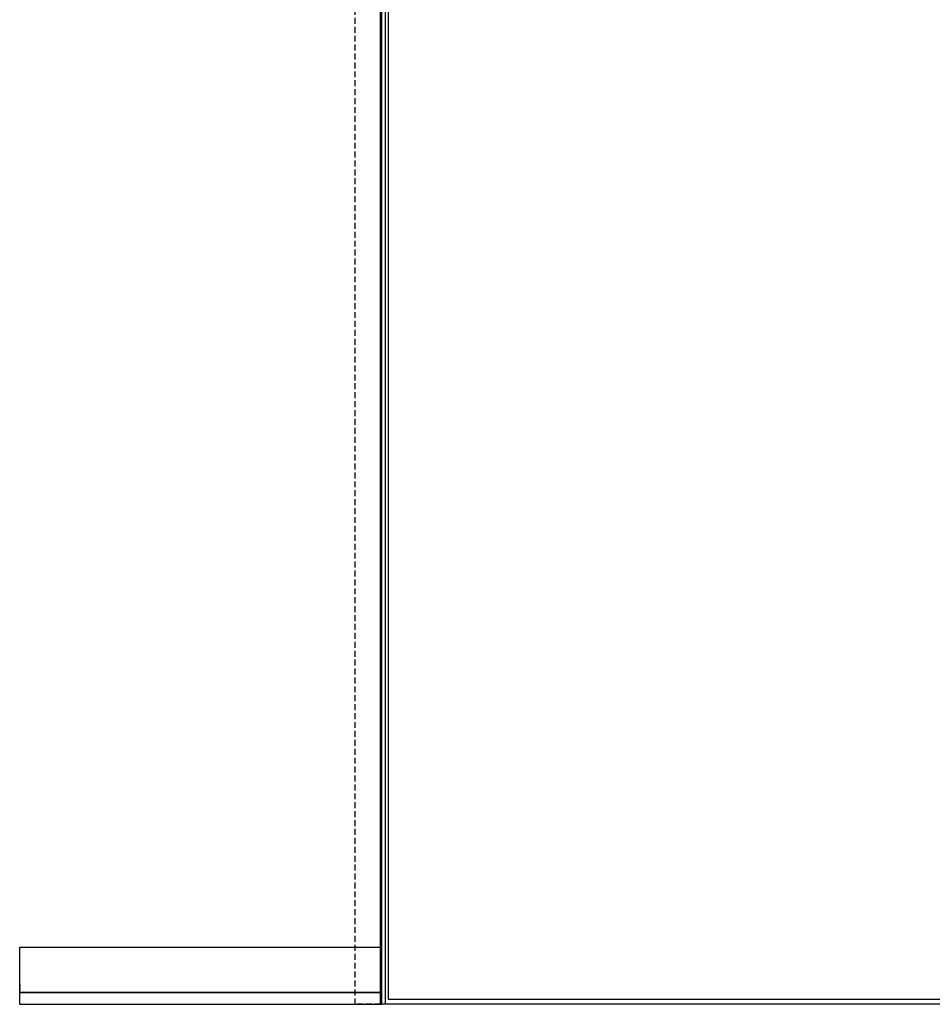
# Model space of a CAD drawing. Header units: millimetres. Extents: x -833 to 16580, y 400 to 6384.
# Tile 11 of 44: x 4530 to 5505, y 2096 to 3149. Entities that reach past the tile are written whole.
import ezdxf

# ---------------------------------------------------------------- set-up
doc = ezdxf.new("R2010")
doc.units = ezdxf.units.MM
doc.linetypes.add('NASCOSTA', pattern=[9.525, 6.35, -3.175])
doc.layers.add('arancio', color=40, linetype='Continuous')
doc.layers.add('nero', color=7, linetype='Continuous')

msp = doc.modelspace()

# ---------------------------------------------------------------- linework, layer by layer
at = {"color": 7, "linetype": 'Continuous', "lineweight": 25}
for p, q in [((4914.7, 4196), (4914.7, 2109.7)), ((4529.6, 2096.5), (4529.6, 2157.7)), ((4529.6, 2157.7), (4914.7, 2157.7)), ((4529.6, 2117.5), (4529.6, 2117.3)), ((4529.6, 2117.3), (4529.6, 2117.3)), ((4529.6, 2117.2), (4529.6, 2117.2)), ((4529.6, 2117.1), (4529.6, 2117.1)), ((4529.6, 2117.1), (4529.6, 2117)), ((4529.6, 2117), (4529.6, 2117)), ((4529.6, 2116.9), (4529.6, 2116.9)), ((4529.6, 2116.8), (4529.6, 2116.8)), ((4529.6, 2116.8), (4529.6, 2116.7)), ((4529.6, 2116.7), (4529.6, 2116.7)), ((4529.6, 2116.6), (4529.6, 2116.6)), ((4529.6, 2116.5), (4529.6, 2116.5)), ((4529.6, 2116.5), (4529.6, 2116.4)), ((4529.6, 2116.4), (4529.6, 2116.4)), ((4529.6, 2116.3), (4529.6, 2116.3)), ((4529.6, 2116.2), (4529.6, 2116.2)), ((4529.6, 2116.2), (4529.6, 2116.2)), ((4529.6, 2116.1), (4529.6, 2116.1)), ((4529.6, 2116), (4529.6, 2115.9)), ((4529.6, 2116), (4529.6, 2116)), ((4529.6, 2115.9), (4529.6, 2115.9)), ((4529.6, 2115.8), (4529.6, 2115.8)), ((4529.6, 2115.7), (4529.6, 2115.6)), ((4529.6, 2115.7), (4529.6, 2115.7)), ((4529.6, 2115.6), (4529.6, 2115.6)), ((4529.6, 2115.5), (4529.6, 2115.5)), ((4529.6, 2115.4), (4529.6, 2115.4)), ((4529.6, 2115.4), (4529.6, 2115.4)), ((4529.6, 2115.3), (4529.6, 2115.3)), ((4529.6, 2115.2), (4529.6, 2115.2)), ((4529.6, 2115.1), (4529.6, 2115.1)), ((4529.6, 2115.1), (4529.6, 2115.1)), ((4529.6, 2115), (4529.6, 2115)), ((4529.6, 2114.9), (4529.6, 2114.9)), ((4529.6, 2114.9), (4529.6, 2114.8)), ((4529.6, 2114.8), (4529.6, 2114.8)), ((4529.6, 2114.7), (4529.6, 2114.7)), ((4529.6, 2114.6), (4529.6, 2114.6)), ((4529.6, 2114.6), (4529.6, 2114.5)), ((4529.6, 2114.5), (4529.6, 2114.5)), ((4529.6, 2114.4), (4529.6, 2114.4)), ((4529.6, 2114.3), (4529.6, 2114.3)), ((4529.6, 2114.3), (4529.6, 2114.3)), ((4529.6, 2114.2), (4529.6, 2114.2)), ((4529.6, 2114.1), (4529.6, 2114)), ((4529.6, 2114.1), (4529.6, 2114.1)), ((4529.6, 2114), (4529.6, 2114)), ((4529.6, 2113.9), (4529.6, 2113.9)), ((4529.6, 2113.8), (4529.6, 2113.7)), ((4529.6, 2113.8), (4529.6, 2113.8)), ((4529.6, 2113.7), (4529.6, 2113.7)), ((4529.6, 2113.6), (4529.6, 2113.6)), ((4529.6, 2113.5), (4529.6, 2113.5)), ((4529.6, 2113.5), (4529.6, 2113.5)), ((4529.6, 2113.4), (4529.6, 2113.4)), ((4529.6, 2113.3), (4529.6, 2113.3)), ((4529.6, 2113.2), (4529.6, 2113.2)), ((4529.6, 2113.2), (4529.6, 2113.2)), ((4529.6, 2113.1), (4529.6, 2113.1)), ((4529.6, 2113), (4529.6, 2113)), ((4529.6, 2113), (4529.6, 2112.9)), ((4529.6, 2112.9), (4529.6, 2112.5)), ((4529.6, 2112.2), (4529.6, 2112.5)), ((4529.6, 2112.1), (4529.6, 2111.7)), ((4529.6, 2111.7), (4529.6, 2111.1)), ((4914.7, 2109.2), (4529.6, 2109.2)), ((4914.7, 2108.6), (4529.6, 2108.6)), ((4914.7, 2110), (4914.7, 2110)), ((4914.7, 2109.6), (4914.7, 2110)), ((4914.7, 2109.7), (4914.7, 2109.7)), ((4914.7, 2109.6), (4914.7, 2109.6)), ((4914.7, 2109.6), (4914.7, 2108.9)), ((4914.7, 2108.6), (4914.7, 2098)), ((4914.7, 2108.6), (4914.7, 2096.5)), ((4529.6, 2096.5), (4916.5, 2096.5))]:
    msp.add_line(p, q, dxfattribs=at)
at = {"color": 7, "linetype": 'Continuous', "lineweight": 25, "flags": 128}
for points in [[(4529.6, 2117.5), (4529.6, 2117.5), (4529.6, 2117.5), (4529.6, 2117.5), (4529.6, 2117.5), (4529.6, 2117.5), (4529.6, 2117.5), (4529.6, 2117.5), (4529.6, 2117.5)], [(4529.6, 2117.3), (4529.6, 2117.3), (4529.6, 2117.3), (4529.6, 2117.3), (4529.6, 2117.3), (4529.6, 2117.3), (4529.6, 2117.3), (4529.6, 2117.3), (4529.6, 2117.3)], [(4529.6, 2117.3), (4529.6, 2117.2), (4529.6, 2117.2), (4529.6, 2117.2), (4529.6, 2117.2), (4529.6, 2117.2), (4529.6, 2117.2), (4529.6, 2117.2), (4529.6, 2117.2)], [(4529.6, 2117.1), (4529.6, 2117.1), (4529.6, 2117.1), (4529.6, 2117.1), (4529.6, 2117.2), (4529.6, 2117.2), (4529.6, 2117.2), (4529.6, 2117.2), (4529.6, 2117.2)], [(4529.6, 2117.1), (4529.6, 2117.1), (4529.6, 2117.1), (4529.6, 2117.1), (4529.6, 2117.1), (4529.6, 2117.1), (4529.6, 2117.1), (4529.6, 2117.1), (4529.6, 2117.1)], [(4529.6, 2117), (4529.6, 2117), (4529.6, 2117), (4529.6, 2117), (4529.6, 2117), (4529.6, 2117), (4529.6, 2117), (4529.6, 2117), (4529.6, 2117)], [(4529.6, 2117), (4529.6, 2117), (4529.6, 2116.9), (4529.6, 2116.9), (4529.6, 2116.9), (4529.6, 2116.9), (4529.6, 2116.9), (4529.6, 2116.9), (4529.6, 2116.9)], [(4529.6, 2116.8), (4529.6, 2116.8), (4529.6, 2116.8), (4529.6, 2116.9), (4529.6, 2116.9), (4529.6, 2116.9), (4529.6, 2116.9), (4529.6, 2116.9), (4529.6, 2116.9)], [(4529.6, 2116.8), (4529.6, 2116.8), (4529.6, 2116.8), (4529.6, 2116.8), (4529.6, 2116.8), (4529.6, 2116.8), (4529.6, 2116.8), (4529.6, 2116.8), (4529.6, 2116.8)], [(4529.6, 2116.7), (4529.6, 2116.7), (4529.6, 2116.7), (4529.6, 2116.7), (4529.6, 2116.7), (4529.6, 2116.7), (4529.6, 2116.7), (4529.6, 2116.7), (4529.6, 2116.7)], [(4529.6, 2116.7), (4529.6, 2116.7), (4529.6, 2116.7), (4529.6, 2116.6), (4529.6, 2116.6), (4529.6, 2116.6), (4529.6, 2116.6), (4529.6, 2116.6), (4529.6, 2116.6)], [(4529.6, 2116.5), (4529.6, 2116.5), (4529.6, 2116.6), (4529.6, 2116.6), (4529.6, 2116.6), (4529.6, 2116.6), (4529.6, 2116.6), (4529.6, 2116.6), (4529.6, 2116.6)], [(4529.6, 2116.5), (4529.6, 2116.5), (4529.6, 2116.5), (4529.6, 2116.5), (4529.6, 2116.5), (4529.6, 2116.5), (4529.6, 2116.5), (4529.6, 2116.5), (4529.6, 2116.5)], [(4529.6, 2116.4), (4529.6, 2116.4), (4529.6, 2116.4), (4529.6, 2116.4), (4529.6, 2116.4), (4529.6, 2116.4), (4529.6, 2116.4), (4529.6, 2116.4), (4529.6, 2116.4)], [(4529.6, 2116.4), (4529.6, 2116.4), (4529.6, 2116.4), (4529.6, 2116.4), (4529.6, 2116.3), (4529.6, 2116.3), (4529.6, 2116.3), (4529.6, 2116.3), (4529.6, 2116.3)], [(4529.6, 2116.2), (4529.6, 2116.3), (4529.6, 2116.3), (4529.6, 2116.3), (4529.6, 2116.3), (4529.6, 2116.3), (4529.6, 2116.3), (4529.6, 2116.3), (4529.6, 2116.3)], [(4529.6, 2116.1), (4529.6, 2116.1), (4529.6, 2116.1), (4529.6, 2116.1), (4529.6, 2116.1), (4529.6, 2116.1), (4529.6, 2116.1), (4529.6, 2116.2), (4529.6, 2116.2)], [(4529.6, 2116.2), (4529.6, 2116.2), (4529.6, 2116.2), (4529.6, 2116.2), (4529.6, 2116.2), (4529.6, 2116.2), (4529.6, 2116.2), (4529.6, 2116.2), (4529.6, 2116.2)], [(4529.6, 2116.1), (4529.6, 2116.1), (4529.6, 2116.1), (4529.6, 2116.1), (4529.6, 2116.1), (4529.6, 2116), (4529.6, 2116), (4529.6, 2116), (4529.6, 2116)], [(4529.6, 2116), (4529.6, 2116), (4529.6, 2116), (4529.6, 2116), (4529.6, 2116), (4529.6, 2116), (4529.6, 2116), (4529.6, 2116), (4529.6, 2116)], [(4529.6, 2115.8), (4529.6, 2115.8), (4529.6, 2115.8), (4529.6, 2115.8), (4529.6, 2115.8), (4529.6, 2115.8), (4529.6, 2115.9), (4529.6, 2115.9), (4529.6, 2115.9)], [(4529.6, 2115.9), (4529.6, 2115.9), (4529.6, 2115.9), (4529.6, 2115.9), (4529.6, 2115.9), (4529.6, 2115.9), (4529.6, 2115.9), (4529.6, 2115.9), (4529.6, 2115.9)], [(4529.6, 2115.8), (4529.6, 2115.8), (4529.6, 2115.8), (4529.6, 2115.8), (4529.6, 2115.8), (4529.6, 2115.8), (4529.6, 2115.7), (4529.6, 2115.7), (4529.6, 2115.7)], [(4529.6, 2115.7), (4529.6, 2115.7), (4529.6, 2115.7), (4529.6, 2115.7), (4529.6, 2115.7), (4529.6, 2115.7), (4529.6, 2115.7), (4529.6, 2115.7), (4529.6, 2115.7)], [(4529.6, 2115.5), (4529.6, 2115.5), (4529.6, 2115.5), (4529.6, 2115.5), (4529.6, 2115.5), (4529.6, 2115.6), (4529.6, 2115.6), (4529.6, 2115.6), (4529.6, 2115.6)], [(4529.6, 2115.6), (4529.6, 2115.6), (4529.6, 2115.6), (4529.6, 2115.6), (4529.6, 2115.6), (4529.6, 2115.6), (4529.6, 2115.6), (4529.6, 2115.6), (4529.6, 2115.6)], [(4529.6, 2115.5), (4529.6, 2115.5), (4529.6, 2115.5), (4529.6, 2115.5), (4529.6, 2115.5), (4529.6, 2115.5), (4529.6, 2115.5), (4529.6, 2115.4), (4529.6, 2115.4)], [(4529.6, 2115.4), (4529.6, 2115.4), (4529.6, 2115.4), (4529.6, 2115.4), (4529.6, 2115.4), (4529.6, 2115.4), (4529.6, 2115.4), (4529.6, 2115.4), (4529.6, 2115.4)], [(4529.6, 2115.4), (4529.6, 2115.3), (4529.6, 2115.3), (4529.6, 2115.3), (4529.6, 2115.3), (4529.6, 2115.3), (4529.6, 2115.3), (4529.6, 2115.3), (4529.6, 2115.3)], [(4529.6, 2115.2), (4529.6, 2115.2), (4529.6, 2115.2), (4529.6, 2115.2), (4529.6, 2115.3), (4529.6, 2115.3), (4529.6, 2115.3), (4529.6, 2115.3), (4529.6, 2115.3)], [(4529.6, 2115.2), (4529.6, 2115.2), (4529.6, 2115.2), (4529.6, 2115.2), (4529.6, 2115.2), (4529.6, 2115.2), (4529.6, 2115.2), (4529.6, 2115.2), (4529.6, 2115.1)], [(4529.6, 2115.1), (4529.6, 2115.1), (4529.6, 2115.1), (4529.6, 2115.1), (4529.6, 2115.1), (4529.6, 2115.1), (4529.6, 2115.1), (4529.6, 2115.1), (4529.6, 2115.1)], [(4529.6, 2115.1), (4529.6, 2115.1), (4529.6, 2115), (4529.6, 2115), (4529.6, 2115), (4529.6, 2115), (4529.6, 2115), (4529.6, 2115), (4529.6, 2115)], [(4529.6, 2114.9), (4529.6, 2114.9), (4529.6, 2114.9), (4529.6, 2115), (4529.6, 2115), (4529.6, 2115), (4529.6, 2115), (4529.6, 2115), (4529.6, 2115)], [(4529.6, 2114.9), (4529.6, 2114.9), (4529.6, 2114.9), (4529.6, 2114.9), (4529.6, 2114.9), (4529.6, 2114.9), (4529.6, 2114.9), (4529.6, 2114.9), (4529.6, 2114.9)], [(4529.6, 2114.8), (4529.6, 2114.8), (4529.6, 2114.8), (4529.6, 2114.8), (4529.6, 2114.8), (4529.6, 2114.8), (4529.6, 2114.8), (4529.6, 2114.8), (4529.6, 2114.8)], [(4529.6, 2114.8), (4529.6, 2114.8), (4529.6, 2114.8), (4529.6, 2114.7), (4529.6, 2114.7), (4529.6, 2114.7), (4529.6, 2114.7), (4529.6, 2114.7), (4529.6, 2114.7)], [(4529.6, 2114.6), (4529.6, 2114.6), (4529.6, 2114.7), (4529.6, 2114.7), (4529.6, 2114.7), (4529.6, 2114.7), (4529.6, 2114.7), (4529.6, 2114.7), (4529.6, 2114.7)], [(4529.6, 2114.6), (4529.6, 2114.6), (4529.6, 2114.6), (4529.6, 2114.6), (4529.6, 2114.6), (4529.6, 2114.6), (4529.6, 2114.6), (4529.6, 2114.6), (4529.6, 2114.6)], [(4529.6, 2114.5), (4529.6, 2114.5), (4529.6, 2114.5), (4529.6, 2114.5), (4529.6, 2114.5), (4529.6, 2114.5), (4529.6, 2114.5), (4529.6, 2114.5), (4529.6, 2114.5)], [(4529.6, 2114.5), (4529.6, 2114.5), (4529.6, 2114.5), (4529.6, 2114.5), (4529.6, 2114.4), (4529.6, 2114.4), (4529.6, 2114.4), (4529.6, 2114.4), (4529.6, 2114.4)], [(4529.6, 2114.3), (4529.6, 2114.4), (4529.6, 2114.4), (4529.6, 2114.4), (4529.6, 2114.4), (4529.6, 2114.4), (4529.6, 2114.4), (4529.6, 2114.4), (4529.6, 2114.4)], [(4529.6, 2114.2), (4529.6, 2114.2), (4529.6, 2114.2), (4529.6, 2114.2), (4529.6, 2114.2), (4529.6, 2114.2), (4529.6, 2114.2), (4529.6, 2114.2), (4529.6, 2114.3)], [(4529.6, 2114.3), (4529.6, 2114.3), (4529.6, 2114.3), (4529.6, 2114.3), (4529.6, 2114.3), (4529.6, 2114.3), (4529.6, 2114.3), (4529.6, 2114.3), (4529.6, 2114.3)], [(4529.6, 2114.2), (4529.6, 2114.2), (4529.6, 2114.2), (4529.6, 2114.2), (4529.6, 2114.2), (4529.6, 2114.1), (4529.6, 2114.1), (4529.6, 2114.1), (4529.6, 2114.1)], [(4529.6, 2114.1), (4529.6, 2114.1), (4529.6, 2114.1), (4529.6, 2114.1), (4529.6, 2114.1), (4529.6, 2114.1), (4529.6, 2114.1), (4529.6, 2114.1), (4529.6, 2114.1)], [(4529.6, 2113.9), (4529.6, 2113.9), (4529.6, 2113.9), (4529.6, 2113.9), (4529.6, 2113.9), (4529.6, 2113.9), (4529.6, 2113.9), (4529.6, 2114), (4529.6, 2114)], [(4529.6, 2114), (4529.6, 2114), (4529.6, 2114), (4529.6, 2114), (4529.6, 2114), (4529.6, 2114), (4529.6, 2114), (4529.6, 2114), (4529.6, 2114)], [(4529.6, 2113.9), (4529.6, 2113.9), (4529.6, 2113.9), (4529.6, 2113.9), (4529.6, 2113.9), (4529.6, 2113.9), (4529.6, 2113.8), (4529.6, 2113.8), (4529.6, 2113.8)], [(4529.6, 2113.8), (4529.6, 2113.8), (4529.6, 2113.8), (4529.6, 2113.8), (4529.6, 2113.8), (4529.6, 2113.8), (4529.6, 2113.8), (4529.6, 2113.8), (4529.6, 2113.8)], [(4529.6, 2113.6), (4529.6, 2113.6), (4529.6, 2113.6), (4529.6, 2113.6), (4529.6, 2113.6), (4529.6, 2113.6), (4529.6, 2113.7), (4529.6, 2113.7), (4529.6, 2113.7)], [(4529.6, 2113.7), (4529.6, 2113.7), (4529.6, 2113.7), (4529.6, 2113.7), (4529.6, 2113.7), (4529.6, 2113.7), (4529.6, 2113.7), (4529.6, 2113.7), (4529.6, 2113.7)], [(4529.6, 2113.6), (4529.6, 2113.6), (4529.6, 2113.6), (4529.6, 2113.6), (4529.6, 2113.6), (4529.6, 2113.6), (4529.6, 2113.6), (4529.6, 2113.5), (4529.6, 2113.5)], [(4529.6, 2113.5), (4529.6, 2113.5), (4529.6, 2113.5), (4529.6, 2113.5), (4529.6, 2113.5), (4529.6, 2113.5), (4529.6, 2113.5), (4529.6, 2113.5), (4529.6, 2113.5)], [(4529.6, 2113.5), (4529.6, 2113.4), (4529.6, 2113.4), (4529.6, 2113.4), (4529.6, 2113.4), (4529.6, 2113.4), (4529.6, 2113.4), (4529.6, 2113.4), (4529.6, 2113.4)], [(4529.6, 2113.3), (4529.6, 2113.3), (4529.6, 2113.3), (4529.6, 2113.3), (4529.6, 2113.3), (4529.6, 2113.4), (4529.6, 2113.4), (4529.6, 2113.4), (4529.6, 2113.4)], [(4529.6, 2113.3), (4529.6, 2113.3), (4529.6, 2113.3), (4529.6, 2113.3), (4529.6, 2113.3), (4529.6, 2113.3), (4529.6, 2113.3), (4529.6, 2113.3), (4529.6, 2113.2)], [(4529.6, 2113.2), (4529.6, 2113.2), (4529.6, 2113.2), (4529.6, 2113.2), (4529.6, 2113.2), (4529.6, 2113.2), (4529.6, 2113.2), (4529.6, 2113.2), (4529.6, 2113.2)], [(4529.6, 2113.2), (4529.6, 2113.2), (4529.6, 2113.1), (4529.6, 2113.1), (4529.6, 2113.1), (4529.6, 2113.1), (4529.6, 2113.1), (4529.6, 2113.1), (4529.6, 2113.1)], [(4529.6, 2113), (4529.6, 2113), (4529.6, 2113), (4529.6, 2113), (4529.6, 2113.1), (4529.6, 2113.1), (4529.6, 2113.1), (4529.6, 2113.1), (4529.6, 2113.1)], [(4529.6, 2113), (4529.6, 2113), (4529.6, 2113), (4529.6, 2113), (4529.6, 2113), (4529.6, 2113), (4529.6, 2113), (4529.6, 2113), (4529.6, 2113)], [(4529.6, 2112.9), (4529.6, 2112.9), (4529.6, 2112.9), (4529.6, 2112.9), (4529.6, 2112.9), (4529.6, 2112.9), (4529.6, 2112.9), (4529.6, 2112.9), (4529.6, 2112.9)], [(4529.6, 2112.1), (4529.6, 2112.1), (4529.6, 2112.2), (4529.6, 2112.2), (4529.6, 2112.2), (4529.6, 2112.2), (4529.6, 2112.2), (4529.6, 2112.2), (4529.6, 2112.2)], [(4914.7, 2109.6), (4914.7, 2109.6), (4914.7, 2109.6), (4914.7, 2109.6), (4914.7, 2109.6), (4914.7, 2109.6), (4914.7, 2109.6), (4914.7, 2109.6), (4914.7, 2109.6)], [(4914.7, 2109.2), (4914.7, 2109.2), (4914.7, 2109.1), (4914.7, 2109.1), (4914.7, 2109), (4914.7, 2108.9), (4914.7, 2108.8), (4914.7, 2108.7), (4914.7, 2108.6)], [(4914.7, 2109.1), (4914.7, 2109.1), (4914.7, 2109), (4914.7, 2109), (4914.7, 2108.9), (4914.7, 2108.9), (4914.7, 2108.8), (4914.7, 2108.7), (4914.7, 2108.6)]]:
    msp.add_lwpolyline(points, dxfattribs=at)
at = {"layer": 'arancio', "linetype": 'NASCOSTA'}
msp.add_lwpolyline([(4888.2, 4239.8), (5772.8, 4239.8), (5772.8, 2096.5), (4888.2, 2096.5)], close=True, dxfattribs=at)
at = {"layer": 'nero'}
for points in [[(4916.5, 4211.5), (5744.5, 4211.5), (5744.5, 2096.5), (4916.5, 2096.5)], [(5740.5, 2096.5), (4920.5, 2096.5), (4920.5, 4207.5), (5740.5, 4207.5)], [(4923.5, 4204.5), (5737.5, 4204.5), (5737.5, 2101.5), (4923.5, 2101.5)]]:
    msp.add_lwpolyline(points, close=True, dxfattribs=at)

doc.saveas('drawing.dxf')
